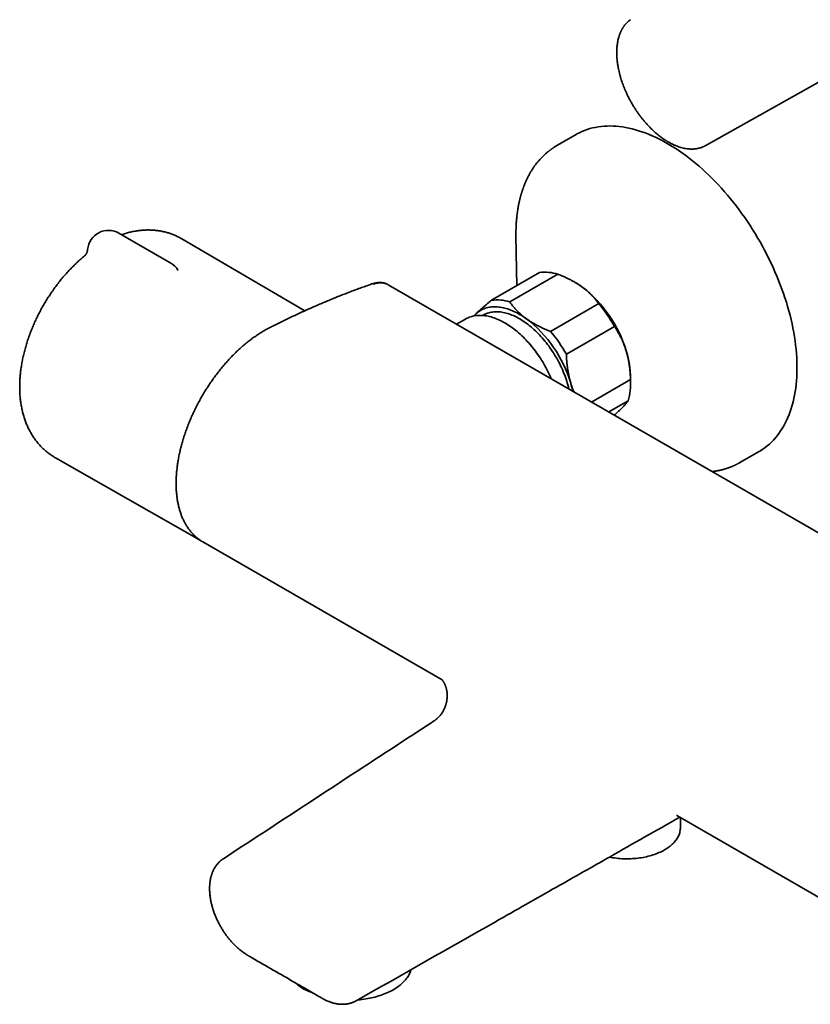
# Model space of a CAD drawing. Header units: millimetres. Extents: x 8 to 852, y 12 to 1820.
# Tile 1 of 27: x 576 to 727, y 97 to 285. Entities that reach past the tile are written whole.
import ezdxf

# ---------------------------------------------------------------- set-up
doc = ezdxf.new("R2010")
doc.units = ezdxf.units.MM

msp = doc.modelspace()

# ---------------------------------------------------------------- linework, layer by layer
at = {"color": 7, "linetype": 'Continuous', "lineweight": 35}
for p, q in [((707.41, 260.76), (760.74, 290.7)), ((682.7, 262.89), (679.05, 260.79)), ((707.41, 260.76), (707.4, 260.76)), ((605.2, 238.32), (595.3, 244.03)), ((630.85, 229.2), (607.32, 242.95)), ((671.22, 243.54), (671.22, 243.44)), ((671.22, 243.44), (671.36, 233.98)), ((589.02, 239.92), (589.03, 239.93)), ((606.58, 236.98), (606.58, 236.98)), ((666.53, 231.19), (675.72, 236.5)), ((679.21, 236.18), (670.02, 230.88)), ((643.68, 234.32), (643.68, 234.32)), ((783.56, 155.22), (646.81, 234.17)), ((682.52, 234.62), (682.44, 234.67)), ((677.83, 225.25), (687.03, 230.55)), ((664.93, 228.35), (664.84, 228.3)), ((661.58, 227.61), (659.87, 226.63)), ((690.05, 226.17), (680.85, 220.87)), ((685.67, 211.73), (693.11, 216.03)), ((693.12, 215.44), (693.12, 216.25)), ((692.65, 211.96), (688.97, 209.83)), ((714.04, 200.16), (717.69, 202.27)), ((583.15, 201.09), (610.7, 185.38)), ((611.36, 184.98), (657.1, 158.58)), ((702.13, 132.58), (748.12, 106.03)), ((702.13, 132.58), (702.14, 132.58)), ((702.65, 130.28), (702.65, 132.28)), ((630.67, 99.71), (630.67, 99.44)), ((634.18, 97.68), (634.18, 97.68))]:
    msp.add_line(p, q, dxfattribs=at)
at = {"color": 7, "linetype": 'Continuous', "lineweight": 35, "flags": 128}
for points in [[(682.7, 262.89), (682.88, 263), (683.35, 263.24), (683.83, 263.47), (684.32, 263.67), (684.83, 263.85), (685.34, 264.02), (685.86, 264.15), (686.39, 264.27), (686.94, 264.37), (687.49, 264.44), (688.05, 264.49), (688.62, 264.52), (689.19, 264.53), (689.78, 264.52), (690.37, 264.48), (690.97, 264.43), (691.57, 264.35), (692.18, 264.25), (692.8, 264.13), (693.42, 263.98), (694.04, 263.82), (694.67, 263.63), (695.31, 263.42), (695.94, 263.19), (696.58, 262.94), (697.23, 262.67), (697.87, 262.38), (698.52, 262.07), (699.16, 261.73), (699.81, 261.38), (700.46, 261.01), (701.11, 260.62), (701.75, 260.21), (702.4, 259.78), (703.04, 259.33), (703.69, 258.86), (704.33, 258.38), (704.96, 257.87), (705.6, 257.35), (706.23, 256.82), (706.85, 256.26), (707.48, 255.69), (708.09, 255.11), (708.7, 254.51), (709.31, 253.89), (709.91, 253.26), (710.5, 252.62), (711.09, 251.96), (711.66, 251.29), (712.23, 250.6), (712.8, 249.91), (713.35, 249.2), (713.89, 248.48), (714.43, 247.75), (714.95, 247), (715.47, 246.25), (715.97, 245.49), (716.47, 244.72), (716.95, 243.95), (717.42, 243.16), (717.88, 242.37), (718.33, 241.57), (718.76, 240.76), (719.18, 239.95), (719.59, 239.13), (719.99, 238.31), (720.37, 237.49), (720.74, 236.66), (721.09, 235.83), (721.43, 235), (721.76, 234.16), (722.07, 233.32), (722.36, 232.49), (722.65, 231.65), (722.91, 230.82), (723.16, 229.98), (723.39, 229.15), (723.61, 228.32), (723.81, 227.49), (724, 226.67), (724.17, 225.85), (724.32, 225.03), (724.46, 224.22), (724.58, 223.42), (724.68, 222.62), (724.77, 221.83), (724.84, 221.04), (724.89, 220.27), (724.92, 219.5), (724.94, 218.74), (724.94, 217.99), (724.93, 217.25), (724.9, 216.53), (724.85, 215.81), (724.78, 215.1), (724.7, 214.41), (724.6, 213.73), (724.48, 213.06), (724.35, 212.4), (724.2, 211.76), (724.03, 211.13), (723.85, 210.52), (723.65, 209.92), (723.44, 209.34), (723.21, 208.78), (722.96, 208.23), (722.7, 207.69), (722.42, 207.18), (722.13, 206.68), (721.82, 206.2), (721.5, 205.73), (721.16, 205.29), (720.81, 204.87), (720.44, 204.46), (720.06, 204.07), (719.67, 203.7), (719.26, 203.36), (718.84, 203.03), (718.41, 202.72), (717.97, 202.43), (717.69, 202.27)], [(663.45, 228.52), (663.63, 228.69), (663.83, 228.85), (664.02, 229), (664.23, 229.13), (664.44, 229.26), (664.65, 229.37), (664.87, 229.48), (665.1, 229.58), (665.33, 229.66), (665.57, 229.73), (665.82, 229.8), (666.06, 229.85), (666.32, 229.89), (666.57, 229.92), (666.83, 229.94), (667.1, 229.95), (667.37, 229.94), (667.64, 229.93), (667.92, 229.91), (668.2, 229.87), (668.48, 229.82), (668.77, 229.77), (669.06, 229.7), (669.35, 229.62), (669.64, 229.53), (669.93, 229.43), (670.23, 229.32), (670.52, 229.2), (670.82, 229.07), (671.12, 228.92), (671.42, 228.77), (671.72, 228.61), (672.02, 228.44), (672.32, 228.26), (672.62, 228.07), (672.92, 227.86), (673.22, 227.65)], [(677.97, 216.18), (677.85, 216.45), (677.68, 216.83), (677.51, 217.2), (677.32, 217.58), (677.13, 217.95), (676.94, 218.32), (676.74, 218.68), (676.53, 219.04), (676.32, 219.4), (676.1, 219.76), (675.88, 220.11), (675.65, 220.45), (675.41, 220.8), (675.17, 221.13), (674.93, 221.47), (674.68, 221.79), (674.43, 222.11), (674.17, 222.43), (673.91, 222.74), (673.65, 223.04), (673.38, 223.34), (673.11, 223.63), (672.83, 223.91), (672.56, 224.19), (672.28, 224.46), (671.99, 224.72), (671.71, 224.97), (671.42, 225.22), (671.13, 225.45), (670.84, 225.68), (670.55, 225.9), (670.26, 226.11), (669.97, 226.32), (669.67, 226.51), (669.38, 226.69), (669.08, 226.87), (668.79, 227.03), (668.49, 227.19), (668.2, 227.34), (667.91, 227.47), (667.61, 227.6), (667.32, 227.72), (667.03, 227.82), (666.74, 227.92), (666.46, 228), (666.17, 228.08), (665.89, 228.14), (665.61, 228.2), (665.33, 228.24), (665.06, 228.28), (664.79, 228.3), (664.52, 228.31), (664.25, 228.31), (663.99, 228.31), (663.74, 228.29), (663.48, 228.26), (663.24, 228.22), (662.99, 228.16), (662.75, 228.1), (662.52, 228.03), (662.29, 227.95), (662.07, 227.86), (661.85, 227.75), (661.64, 227.64), (661.58, 227.61)], [(663.13, 228.2), (663.27, 228.35), (663.45, 228.52)], [(681.33, 214.24), (681.32, 214.29), (681.23, 214.65), (681.13, 215.02), (681.02, 215.38), (680.91, 215.75), (680.79, 216.12), (680.66, 216.49), (680.53, 216.85), (680.38, 217.22), (680.23, 217.58), (680.08, 217.95), (679.91, 218.31), (679.74, 218.67), (679.57, 219.03), (679.38, 219.39), (679.2, 219.75), (679, 220.1), (678.8, 220.45), (678.59, 220.79), (678.38, 221.13), (678.16, 221.47), (677.94, 221.8), (677.71, 222.13), (677.48, 222.46), (677.24, 222.77), (677, 223.09), (676.75, 223.39), (676.5, 223.7), (676.25, 223.99), (675.99, 224.28), (675.73, 224.56), (675.47, 224.84), (675.2, 225.1), (674.93, 225.36), (674.66, 225.62), (674.39, 225.86), (674.11, 226.1), (673.83, 226.33), (673.55, 226.55), (673.27, 226.76), (672.99, 226.97), (672.7, 227.16), (672.42, 227.35), (672.14, 227.52), (671.85, 227.69), (671.57, 227.85), (671.28, 228), (671, 228.13), (670.72, 228.26), (670.43, 228.38), (670.15, 228.49), (669.87, 228.59), (669.6, 228.67), (669.32, 228.75), (669.05, 228.82), (668.78, 228.87), (668.51, 228.92), (668.24, 228.96), (667.98, 228.98), (667.72, 229), (667.46, 229), (667.21, 228.99), (666.96, 228.98), (666.72, 228.95), (666.48, 228.91), (666.24, 228.86), (666.01, 228.8), (665.79, 228.73), (665.57, 228.65), (665.35, 228.56), (665.14, 228.46), (664.94, 228.35), (664.93, 228.35)], [(610.89, 185.27), (610.66, 185.4), (610.51, 185.49)], [(701.91, 132.67), (701.94, 132.66), (702.08, 132.61)], [(702.65, 130.28), (702.65, 130.15), (702.63, 129.95), (702.61, 129.76), (702.57, 129.56), (702.53, 129.36), (702.47, 129.17), (702.4, 128.97), (702.32, 128.78), (702.22, 128.59), (702.12, 128.4), (702, 128.21), (701.88, 128.03), (701.74, 127.85), (701.6, 127.67), (701.44, 127.49), (701.27, 127.32), (701.09, 127.15), (700.91, 126.98), (700.71, 126.82), (700.51, 126.66), (700.29, 126.51), (700.07, 126.36), (699.83, 126.21), (699.59, 126.07), (699.34, 125.93), (699.09, 125.8), (698.82, 125.67), (698.55, 125.55), (698.27, 125.44), (697.99, 125.32), (697.7, 125.22), (697.4, 125.12), (697.1, 125.03), (696.79, 124.94), (696.47, 124.86), (696.16, 124.78), (695.84, 124.71), (695.51, 124.65), (695.18, 124.59), (694.85, 124.54), (694.51, 124.5), (694.18, 124.46), (693.84, 124.43), (693.49, 124.41), (693.15, 124.39), (692.81, 124.38), (692.47, 124.37), (692.12, 124.38), (691.78, 124.39), (691.44, 124.4), (691.1, 124.42), (690.76, 124.45), (690.42, 124.49), (690.08, 124.53), (689.75, 124.58), (689.42, 124.63), (689.09, 124.7), (689.07, 124.7)], [(651.16, 103.18), (651.13, 103.06), (651.06, 102.85), (650.97, 102.63), (650.88, 102.42), (650.77, 102.22), (650.66, 102.01), (650.53, 101.81), (650.39, 101.6), (650.24, 101.4), (650.08, 101.21), (649.91, 101.01), (649.73, 100.82), (649.54, 100.64), (649.34, 100.45), (649.13, 100.27), (648.91, 100.1), (648.68, 99.93), (648.44, 99.76), (648.19, 99.6), (647.93, 99.44), (647.67, 99.28), (647.39, 99.13), (647.11, 98.99), (646.82, 98.85), (646.53, 98.72), (646.22, 98.59), (645.91, 98.47), (645.59, 98.35), (645.27, 98.24), (644.94, 98.14), (644.61, 98.04), (644.27, 97.94), (643.92, 97.86), (643.57, 97.78), (643.22, 97.7), (642.86, 97.64), (642.5, 97.57), (642.14, 97.52), (641.77, 97.47), (641.4, 97.43), (641.03, 97.4), (640.97, 97.39)]]:
    msp.add_lwpolyline(points, dxfattribs=at)
at = {"color": 7, "linetype": 'Continuous', "lineweight": 35}
for centre, radius, start, end in [((593.3, 240.57), 4, 60.0027, 174.7701), ((603.2, 234.85), 4, 32.1959, 60.0027), ((676.79, 228.78), 7.79, 71.9154, 97.9116), ((674.79, 221.27), 15.43, 54.1332, 59.9146), ((669.13, 214.59), 24.17, 16.6352, 52.5502), ((667.6, 223.48), 7.79, 71.9154, 97.9116), ((666.39, 213.09), 27.04, 28.9443, 40.2411), ((658.52, 208.46), 24.17, 16.6352, 52.5502), ((657.19, 207.78), 27.04, 28.9443, 40.2411), ((674.97, 216.05), 18.16, 0.6325, 17.4814), ((661.37, 209.23), 21.22, 12.4367, 16.8666), ((680.75, 215.38), 12.38, 343.9336, 2.9835), ((635.32, 107.35), 9.17, 227.1794, 239.5049)]:
    msp.add_arc(centre, radius, start, end, dxfattribs=at)
for points, knots in [([(693.11, 284.86), (693.04, 284.81), (692.91, 284.72), (692.72, 284.56), (692.53, 284.39), (692.37, 284.23), (692.23, 284.08), (692.1, 283.93), (691.99, 283.79), (691.88, 283.65), (691.79, 283.52), (691.72, 283.42), (691.66, 283.33), (691.62, 283.25), (691.58, 283.19), (691.54, 283.12), (691.49, 283.03), (691.44, 282.93), (691.38, 282.82), (691.31, 282.7), (691.24, 282.55), (691.17, 282.38), (691.09, 282.19), (691.01, 281.98), (690.92, 281.7), (690.81, 281.34), (690.71, 280.92), (690.63, 280.49), (690.56, 280.04), (690.52, 279.58), (690.49, 279.17), (690.48, 278.83), (690.48, 278.58), (690.48, 278.36), (690.49, 278.18), (690.49, 278.04), (690.49, 277.94), (690.5, 277.84), (690.51, 277.72), (690.52, 277.55), (690.53, 277.34), (690.56, 277.09), (690.59, 276.83), (690.62, 276.54), (690.67, 276.23), (690.73, 275.86), (690.81, 275.43), (690.92, 274.92), (691.06, 274.38), (691.2, 273.86), (691.36, 273.36), (691.51, 272.89), (691.69, 272.4), (691.88, 271.9), (692.1, 271.38), (692.34, 270.81), (692.63, 270.22), (692.94, 269.6), (693.27, 269), (693.62, 268.42), (693.97, 267.85), (694.33, 267.31), (694.69, 266.79), (695.07, 266.29), (695.44, 265.81), (695.82, 265.35), (696.2, 264.92), (696.59, 264.5), (696.97, 264.11), (697.35, 263.74), (697.72, 263.4), (698.06, 263.1), (698.39, 262.83), (698.69, 262.59), (698.98, 262.38), (699.25, 262.18), (699.47, 262.03), (699.65, 261.91), (699.79, 261.81), (699.92, 261.74), (700.01, 261.68), (700.08, 261.64), (700.13, 261.61), (700.18, 261.57), (700.27, 261.52), (700.39, 261.45), (700.55, 261.36), (700.74, 261.26), (700.94, 261.15), (701.16, 261.05), (701.37, 260.94), (701.61, 260.84), (701.92, 260.71), (702.31, 260.56), (702.77, 260.42), (703.23, 260.3), (703.69, 260.21), (704.04, 260.16), (704.28, 260.14), (704.41, 260.13), (704.53, 260.12), (704.65, 260.12), (704.75, 260.12), (704.83, 260.12), (704.89, 260.12), (704.94, 260.12), (704.99, 260.12), (705.07, 260.12), (705.16, 260.13), (705.27, 260.13), (705.39, 260.14), (705.52, 260.16), (705.67, 260.18), (705.89, 260.21), (706.18, 260.28), (706.53, 260.37), (706.79, 260.47), (706.98, 260.55), (707.1, 260.61), (707.21, 260.66), (707.31, 260.71), (707.38, 260.75), (707.41, 260.76)], [0, 0, 0, 0, 0.009306, 0.019464, 0.028913, 0.037651, 0.045679, 0.052998, 0.059608, 0.066293, 0.072051, 0.076884, 0.080792, 0.083783, 0.0864, 0.088958, 0.09285, 0.096664, 0.101028, 0.106094, 0.111862, 0.11821, 0.125234, 0.132934, 0.14114, 0.155079, 0.168974, 0.182824, 0.196629, 0.210389, 0.22408, 0.23238, 0.239652, 0.245898, 0.251116, 0.254496, 0.257243, 0.259708, 0.262434, 0.267526, 0.273348, 0.279902, 0.287146, 0.294831, 0.302914, 0.311395, 0.323708, 0.336773, 0.350591, 0.365162, 0.376702, 0.388674, 0.401078, 0.413914, 0.427183, 0.440861, 0.45724, 0.473373, 0.48926, 0.504901, 0.520296, 0.535445, 0.550348, 0.565006, 0.579418, 0.593585, 0.607507, 0.621183, 0.634615, 0.647802, 0.660709, 0.672172, 0.682978, 0.693126, 0.702618, 0.711453, 0.719631, 0.724668, 0.729418, 0.733605, 0.736791, 0.738588, 0.73998, 0.741786, 0.744083, 0.748278, 0.753502, 0.759757, 0.767043, 0.773491, 0.780575, 0.788297, 0.79649, 0.811578, 0.826873, 0.842375, 0.858084, 0.874002, 0.878496, 0.883007, 0.887534, 0.89176, 0.895303, 0.898118, 0.900273, 0.901872, 0.903658, 0.906481, 0.909873, 0.913833, 0.918361, 0.923459, 0.929118, 0.934915, 0.949531, 0.963376, 0.976449, 0.982337, 0.987733, 0.992473, 0.99656, 1, 1, 1, 1]), ([(679.05, 260.79), (678.97, 260.74), (678.83, 260.66), (678.63, 260.54), (678.46, 260.43), (678.32, 260.33), (678.21, 260.26), (678.13, 260.2), (678.05, 260.15), (677.97, 260.09), (677.86, 260.01), (677.74, 259.92), (677.6, 259.82), (677.48, 259.72), (677.37, 259.63), (677.25, 259.54), (677.14, 259.45), (677.02, 259.34), (676.88, 259.23), (676.75, 259.1), (676.61, 258.98), (676.47, 258.85), (676.34, 258.72), (676.21, 258.59), (676.08, 258.46), (675.95, 258.32), (675.82, 258.17), (675.66, 258), (675.5, 257.81), (675.33, 257.6), (675.17, 257.41), (675.03, 257.22), (674.9, 257.05), (674.78, 256.88), (674.67, 256.73), (674.56, 256.57), (674.44, 256.39), (674.3, 256.18), (674.16, 255.95), (674.01, 255.71), (673.89, 255.49), (673.77, 255.28), (673.66, 255.08), (673.55, 254.88), (673.45, 254.66), (673.34, 254.45), (673.24, 254.24), (673.15, 254.04), (673.06, 253.84), (672.98, 253.65), (672.9, 253.45), (672.82, 253.26), (672.76, 253.09), (672.71, 252.96), (672.67, 252.86), (672.63, 252.76), (672.59, 252.65), (672.54, 252.49), (672.46, 252.27), (672.39, 252.05), (672.33, 251.87), (672.29, 251.73), (672.25, 251.6), (672.21, 251.48), (672.18, 251.37), (672.15, 251.28), (672.14, 251.21), (672.12, 251.16), (672.1, 251.09), (672.07, 250.99), (672.04, 250.85), (672, 250.7), (671.95, 250.52), (671.91, 250.33), (671.86, 250.11), (671.81, 249.87), (671.75, 249.6), (671.69, 249.31), (671.64, 249.01), (671.59, 248.71), (671.55, 248.49), (671.52, 248.32), (671.51, 248.21), (671.49, 248.12), (671.48, 248.04), (671.48, 247.98), (671.47, 247.93), (671.46, 247.88), (671.46, 247.83), (671.45, 247.78), (671.44, 247.69), (671.42, 247.55), (671.4, 247.35), (671.37, 247.13), (671.35, 246.87), (671.32, 246.58), (671.29, 246.25), (671.27, 245.88), (671.25, 245.47), (671.23, 245.02), (671.22, 244.53), (671.21, 244), (671.21, 243.63), (671.22, 243.44)], [0, 0, 0, 0, 0.0132909, 0.0260347, 0.038061, 0.0490876, 0.0554485, 0.0609904, 0.0656606, 0.0706588, 0.0769379, 0.0867144, 0.0963332, 0.1049046, 0.1125692, 0.1204726, 0.128864, 0.1371016, 0.1476018, 0.1576788, 0.1677724, 0.1781882, 0.1890278, 0.19838, 0.208599, 0.219411, 0.2304667, 0.2411583, 0.257183, 0.2717322, 0.2849712, 0.2977894, 0.3106348, 0.3206442, 0.3306948, 0.3408827, 0.3523551, 0.3654673, 0.380851, 0.3958732, 0.4095101, 0.4214816, 0.4334464, 0.445536, 0.4574745, 0.4703783, 0.4819117, 0.493816, 0.5050409, 0.5155606, 0.5258409, 0.536543, 0.5473235, 0.553103, 0.5580957, 0.5631163, 0.5688887, 0.5754109, 0.589098, 0.6032457, 0.6105111, 0.6174644, 0.6240871, 0.6303793, 0.6361107, 0.6405757, 0.6438515, 0.6463368, 0.649088, 0.6548035, 0.6615479, 0.6693206, 0.6781214, 0.68758, 0.6980287, 0.7097334, 0.7227482, 0.7370718, 0.7527029, 0.7650969, 0.7782037, 0.7835477, 0.7889063, 0.7934232, 0.7968947, 0.7996648, 0.8016528, 0.8038103, 0.8061428, 0.8086505, 0.8113332, 0.8190714, 0.8279767, 0.8381537, 0.8498833, 0.8631803, 0.8780433, 0.8944708, 0.912461, 0.9320116, 0.9531203, 0.9757841, 1, 1, 1, 1]), ([(607.32, 242.95), (607.28, 242.97), (607.15, 243.05), (606.91, 243.18), (606.59, 243.35), (606.27, 243.5), (605.95, 243.64), (605.62, 243.78), (605.29, 243.9), (604.95, 244.02), (604.61, 244.12), (604.26, 244.22), (603.92, 244.3), (603.56, 244.38), (603.21, 244.45), (602.85, 244.51), (602.49, 244.55), (602.12, 244.59), (601.75, 244.62), (601.38, 244.63), (601.01, 244.64), (600.63, 244.64), (600.25, 244.63), (599.87, 244.6), (599.48, 244.57), (599.09, 244.52), (598.71, 244.47), (598.31, 244.41), (597.92, 244.33), (597.53, 244.24), (597.13, 244.15), (596.73, 244.04), (596.34, 243.92), (596.02, 243.83), (595.84, 243.76), (595.8, 243.75)], [0, 0, 0, 0, 0.009931, 0.039923, 0.069908, 0.099897, 0.129903, 0.15994, 0.19002, 0.220155, 0.25036, 0.280647, 0.311028, 0.341515, 0.372122, 0.402859, 0.433739, 0.464772, 0.49597, 0.527341, 0.558896, 0.590642, 0.622588, 0.654738, 0.687099, 0.719674, 0.752464, 0.785471, 0.818693, 0.852127, 0.885768, 0.91961, 0.953644, 0.987861, 1, 1, 1, 1]), ([(588.88, 239.8), (588.77, 239.71), (588.53, 239.53), (588.18, 239.23), (587.82, 238.91), (587.47, 238.59), (587.11, 238.26), (586.76, 237.92), (586.42, 237.58), (586.08, 237.23), (585.74, 236.88), (585.41, 236.52), (585.08, 236.15), (584.76, 235.78), (584.44, 235.4), (584.13, 235.02), (583.82, 234.63), (583.51, 234.24), (583.22, 233.84), (582.92, 233.44), (582.63, 233.03), (582.35, 232.62), (582.07, 232.2), (581.8, 231.78), (581.53, 231.36), (581.27, 230.93), (581.01, 230.5), (580.76, 230.07), (580.52, 229.63), (580.28, 229.19), (580.05, 228.75), (579.82, 228.3), (579.6, 227.85), (579.39, 227.4), (579.18, 226.94), (578.98, 226.49), (578.78, 226.03), (578.59, 225.57), (578.41, 225.11), (578.24, 224.65), (578.07, 224.18), (577.91, 223.72), (577.76, 223.25), (577.61, 222.78), (577.47, 222.31), (577.34, 221.84), (577.22, 221.37), (577.1, 220.9), (576.99, 220.43), (576.89, 219.96), (576.8, 219.49), (576.72, 219.02), (576.64, 218.55), (576.57, 218.08), (576.51, 217.61), (576.46, 217.15), (576.41, 216.68), (576.38, 216.21), (576.35, 215.75), (576.34, 215.29), (576.33, 214.83), (576.33, 214.38), (576.34, 213.92), (576.36, 213.47), (576.38, 213.03), (576.42, 212.58), (576.47, 212.14), (576.52, 211.71), (576.59, 211.28), (576.66, 210.85), (576.75, 210.43), (576.84, 210.02), (576.94, 209.61), (577.05, 209.2), (577.17, 208.81), (577.3, 208.42), (577.43, 208.03), (577.58, 207.65), (577.73, 207.29), (577.89, 206.92), (578.06, 206.57), (578.24, 206.22), (578.43, 205.88), (578.62, 205.55), (578.82, 205.23), (579.03, 204.91), (579.25, 204.61), (579.47, 204.31), (579.7, 204.02), (579.94, 203.73), (580.18, 203.46), (580.43, 203.19), (580.69, 202.94), (580.95, 202.69), (581.22, 202.45), (581.49, 202.22), (581.77, 202), (582.06, 201.79), (582.35, 201.58), (582.65, 201.39), (582.91, 201.22), (583.08, 201.12), (583.15, 201.09)], [0, 0, 0, 0, 0.009277, 0.019664, 0.030039, 0.040403, 0.050756, 0.061097, 0.071426, 0.081744, 0.09205, 0.102345, 0.11263, 0.122904, 0.133168, 0.143423, 0.15367, 0.163909, 0.17414, 0.184365, 0.194584, 0.204798, 0.215008, 0.225214, 0.235418, 0.245619, 0.25582, 0.26602, 0.27622, 0.286422, 0.296625, 0.306831, 0.31704, 0.327253, 0.337471, 0.347695, 0.357926, 0.368164, 0.37841, 0.388664, 0.398929, 0.409203, 0.419488, 0.429784, 0.440093, 0.450414, 0.460748, 0.471095, 0.481455, 0.491829, 0.502217, 0.512618, 0.523033, 0.53346, 0.5439, 0.554351, 0.564812, 0.575282, 0.585759, 0.596241, 0.606725, 0.617208, 0.627687, 0.638159, 0.648619, 0.659063, 0.669488, 0.679888, 0.690258, 0.700595, 0.710894, 0.72115, 0.731358, 0.741515, 0.751617, 0.761661, 0.771644, 0.781564, 0.79142, 0.80121, 0.810934, 0.820591, 0.830183, 0.839711, 0.849175, 0.858579, 0.867923, 0.87721, 0.886444, 0.895627, 0.904763, 0.913853, 0.922903, 0.931916, 0.940895, 0.949843, 0.958765, 0.967664, 0.976545, 0.98541, 0.994264, 1, 1, 1, 1]), ([(589.31, 240.93), (589.31, 240.91), (589.31, 240.84), (589.29, 240.71), (589.26, 240.57), (589.22, 240.44), (589.18, 240.33), (589.13, 240.22), (589.09, 240.13), (589.05, 240.05), (589, 239.98), (588.97, 239.92), (588.93, 239.87), (588.9, 239.84), (588.88, 239.81), (588.86, 239.79), (588.86, 239.78), (588.85, 239.78), (588.85, 239.78), (588.85, 239.78)], [0, 0, 0, 0, 0.038857, 0.122972, 0.205456, 0.281392, 0.354919, 0.425796, 0.493939, 0.559416, 0.622428, 0.683275, 0.742319, 0.799944, 0.856539, 0.898065, 0.938281, 0.978075, 1, 1, 1, 1]), ([(606.61, 236.95), (606.61, 236.95), (606.61, 236.95), (606.6, 236.96), (606.6, 236.97), (606.59, 236.98), (606.59, 236.98)], [0, 0, 0, 0, 0.0378013, 0.4391771, 0.8424091, 1, 1, 1, 1]), ([(683.83, 233.78), (683.66, 233.89), (683.33, 234.13), (682.8, 234.46), (682.26, 234.78), (681.69, 235.09), (681.1, 235.38), (680.48, 235.66), (679.86, 235.93), (679.43, 236.1), (679.21, 236.18)], [0, 0, 0, 0, 0.122618, 0.245238, 0.368878, 0.492521, 0.618996, 0.745475, 0.872735, 1, 1, 1, 1]), ([(643.68, 234.32), (643.54, 234.27), (643.05, 234.1), (642.21, 233.8), (641.2, 233.44), (640.24, 233.09), (639.31, 232.73), (638.38, 232.37), (637.41, 231.99), (636.42, 231.59), (635.41, 231.18), (634.39, 230.75), (633.38, 230.32), (632.36, 229.88), (631.35, 229.42), (630.33, 228.96), (629.31, 228.49), (628.29, 228.01), (627.26, 227.52), (626.24, 227.02), (625.38, 226.6), (624.73, 226.27), (624.28, 226.05), (623.91, 225.85), (623.56, 225.67), (623.22, 225.48), (622.87, 225.28), (622.52, 225.06), (622.17, 224.84), (621.81, 224.61), (621.45, 224.36), (621.1, 224.11), (620.74, 223.86), (620.39, 223.59), (620.04, 223.32), (619.69, 223.04), (619.34, 222.75), (619, 222.46), (618.65, 222.15), (618.31, 221.85), (617.98, 221.53), (617.64, 221.21), (617.31, 220.88), (616.98, 220.55), (616.65, 220.21), (616.33, 219.86), (616, 219.5), (615.68, 219.14), (615.36, 218.78), (615.05, 218.4), (614.74, 218.03), (614.44, 217.65), (614.14, 217.26), (613.84, 216.87), (613.54, 216.47), (613.26, 216.07), (612.97, 215.66), (612.69, 215.25), (612.41, 214.83), (612.14, 214.42), (611.88, 214), (611.62, 213.57), (611.36, 213.14), (611.11, 212.71), (610.86, 212.28), (610.62, 211.84), (610.39, 211.4), (610.16, 210.96), (609.94, 210.52), (609.72, 210.07), (609.51, 209.62), (609.3, 209.17), (609.1, 208.72), (608.91, 208.26), (608.72, 207.81), (608.54, 207.35), (608.36, 206.89), (608.19, 206.44), (608.03, 205.98), (607.87, 205.52), (607.72, 205.06), (607.58, 204.61), (607.45, 204.15), (607.32, 203.7), (607.2, 203.25), (607.08, 202.8), (606.98, 202.35), (606.88, 201.9), (606.78, 201.45), (606.7, 201), (606.62, 200.56), (606.55, 200.11), (606.48, 199.67), (606.43, 199.23), (606.38, 198.79), (606.33, 198.36), (606.3, 197.93), (606.27, 197.5), (606.25, 197.08), (606.24, 196.66), (606.23, 196.25), (606.24, 195.84), (606.25, 195.43), (606.26, 195.03), (606.29, 194.64), (606.32, 194.24), (606.36, 193.86), (606.41, 193.48), (606.46, 193.1), (606.53, 192.72), (606.6, 192.36), (606.67, 192), (606.76, 191.64), (606.85, 191.29), (606.95, 190.95), (607.06, 190.61), (607.17, 190.28), (607.29, 189.96), (607.42, 189.64), (607.55, 189.34), (607.7, 189.03), (607.85, 188.74), (608, 188.46), (608.16, 188.18), (608.33, 187.91), (608.51, 187.64), (608.69, 187.39), (608.88, 187.14), (609.07, 186.9), (609.28, 186.67), (609.48, 186.45), (609.7, 186.24), (609.92, 186.03), (610.14, 185.84), (610.37, 185.65), (610.61, 185.47), (610.85, 185.3), (611.04, 185.18), (611.14, 185.11), (611.17, 185.1)], [0, 0, 0, 0, 0.00683, 0.025228, 0.042258, 0.058238, 0.073379, 0.089423, 0.105212, 0.122177, 0.139143, 0.156112, 0.173085, 0.190063, 0.207047, 0.22404, 0.241042, 0.258054, 0.275079, 0.292117, 0.309115, 0.317872, 0.324833, 0.33114, 0.336497, 0.342112, 0.34789, 0.353713, 0.359571, 0.365456, 0.371359, 0.377268, 0.383173, 0.389061, 0.394979, 0.400882, 0.406769, 0.412642, 0.418505, 0.424362, 0.430218, 0.436075, 0.44194, 0.44774, 0.453597, 0.459476, 0.465369, 0.471265, 0.477152, 0.483018, 0.488853, 0.494687, 0.50058, 0.506462, 0.512339, 0.518212, 0.524087, 0.529966, 0.535852, 0.541751, 0.547573, 0.553406, 0.559262, 0.565133, 0.57101, 0.576885, 0.582746, 0.588586, 0.594403, 0.600269, 0.606133, 0.611996, 0.617862, 0.623734, 0.629616, 0.635511, 0.641423, 0.64732, 0.653186, 0.65906, 0.664935, 0.670808, 0.676671, 0.682522, 0.688356, 0.694169, 0.699995, 0.705875, 0.711753, 0.717631, 0.723513, 0.729402, 0.735302, 0.741217, 0.747131, 0.753034, 0.758926, 0.764811, 0.770688, 0.77656, 0.782429, 0.788296, 0.794163, 0.80003, 0.805876, 0.811736, 0.817607, 0.823489, 0.829379, 0.835277, 0.84118, 0.847079, 0.852964, 0.858862, 0.864745, 0.870617, 0.876481, 0.882341, 0.888199, 0.894059, 0.899937, 0.905725, 0.911535, 0.91736, 0.923193, 0.929026, 0.934851, 0.94066, 0.946447, 0.952193, 0.958004, 0.963799, 0.96958, 0.975354, 0.981124, 0.986895, 0.992669, 0.998453, 1, 1, 1, 1]), ([(646.46, 234.34), (646.45, 234.34), (646.39, 234.37), (646.26, 234.41), (646.09, 234.47), (645.92, 234.51), (645.74, 234.55), (645.55, 234.57), (645.37, 234.59), (645.18, 234.59), (644.99, 234.59), (644.79, 234.57), (644.59, 234.55), (644.4, 234.52), (644.22, 234.48), (644.04, 234.43), (643.86, 234.38), (643.74, 234.34), (643.68, 234.32)], [0, 0, 0, 0, 0.011198, 0.07867, 0.14617, 0.213699, 0.281256, 0.348832, 0.416412, 0.483971, 0.551191, 0.620516, 0.689938, 0.759733, 0.816262, 0.874652, 0.944554, 1, 1, 1, 1]), ([(646.81, 234.17), (646.76, 234.2), (646.65, 234.26), (646.48, 234.33), (646.29, 234.4), (646.1, 234.46), (645.9, 234.5), (645.69, 234.53), (645.49, 234.54), (645.28, 234.55), (645.06, 234.54), (644.84, 234.52), (644.62, 234.48), (644.39, 234.43), (644.15, 234.37), (643.99, 234.32), (643.91, 234.29)], [0, 0, 0, 0, 0.063623, 0.134613, 0.20714, 0.279667, 0.352728, 0.425789, 0.496298, 0.566806, 0.637803, 0.708799, 0.781331, 0.853863, 0.926931, 1, 1, 1, 1]), ([(687.03, 230.55), (686.93, 230.69), (686.73, 230.97), (686.41, 231.37), (686.06, 231.78), (685.69, 232.17), (685.3, 232.56), (684.88, 232.95), (684.43, 233.32), (684.07, 233.6), (683.87, 233.75), (683.83, 233.78)], [0, 0, 0, 0, 0.119246, 0.238489, 0.358338, 0.478183, 0.600299, 0.722411, 0.845493, 0.968574, 1, 1, 1, 1]), ([(663.45, 228.52), (663.48, 228.55), (663.6, 228.67), (663.83, 228.88), (664.16, 229.18), (664.51, 229.49), (664.87, 229.81), (665.26, 230.14), (665.67, 230.48), (666.09, 230.83), (666.38, 231.07), (666.53, 231.19)], [0, 0, 0, 0, 0.034085, 0.152699, 0.271315, 0.390844, 0.510376, 0.632431, 0.75449, 0.877243, 1, 1, 1, 1]), ([(670.02, 230.88), (670.12, 230.74), (670.33, 230.45), (670.66, 230.03), (671.02, 229.62), (671.4, 229.21), (671.81, 228.81), (672.25, 228.41), (672.72, 228.02), (673.05, 227.78), (673.22, 227.65)], [0, 0, 0, 0, 0.122973, 0.245942, 0.369581, 0.493217, 0.619375, 0.745529, 0.872765, 1, 1, 1, 1]), ([(663.1, 228.18), (663.12, 228.2), (663.22, 228.31), (663.35, 228.43), (663.45, 228.52)], [0, 0, 0, 0, 0.169011, 1, 1, 1, 1]), ([(673.22, 227.65), (673.26, 227.62), (673.46, 227.48), (673.83, 227.23), (674.34, 226.91), (674.88, 226.6), (675.43, 226.31), (676.01, 226.02), (676.6, 225.75), (677.21, 225.49), (677.63, 225.33), (677.83, 225.25)], [0, 0, 0, 0, 0.031426, 0.150353, 0.269282, 0.389133, 0.508986, 0.631385, 0.753788, 0.876892, 1, 1, 1, 1]), ([(692.29, 221.51), (692.27, 221.57), (692.19, 221.83), (692.03, 222.29), (691.81, 222.88), (691.57, 223.46), (691.3, 224.03), (691.01, 224.59), (690.71, 225.13), (690.39, 225.66), (690.16, 226), (690.05, 226.17)], [0, 0, 0, 0, 0.034085, 0.152699, 0.271315, 0.390844, 0.510376, 0.632431, 0.75449, 0.877243, 1, 1, 1, 1]), ([(680.85, 220.87), (680.86, 220.63), (680.88, 220.17), (680.93, 219.48), (680.99, 218.79), (681.08, 218.1), (681.19, 217.41), (681.33, 216.73), (681.49, 216.05), (681.62, 215.61), (681.68, 215.38)], [0, 0, 0, 0, 0.122973, 0.245942, 0.369581, 0.493217, 0.619375, 0.745529, 0.872765, 1, 1, 1, 1]), ([(693.11, 216.03), (693.11, 216.26), (693.09, 216.72), (693.04, 217.41), (692.98, 218.1), (692.89, 218.79), (692.78, 219.48), (692.64, 220.17), (692.48, 220.84), (692.35, 221.29), (692.29, 221.51)], [0, 0, 0, 0, 0.122973, 0.245942, 0.369581, 0.493217, 0.619375, 0.745529, 0.872765, 1, 1, 1, 1]), ([(681.68, 215.38), (681.7, 215.33), (681.78, 215.06), (681.93, 214.6), (682.12, 214.09), (682.25, 213.79), (682.3, 213.68)], [0, 0, 0, 0, 0.100103, 0.448462, 0.796824, 1, 1, 1, 1]), ([(690.98, 210.11), (691.01, 210.13), (691.13, 210.25), (691.34, 210.45), (691.59, 210.7), (691.81, 210.94), (692.02, 211.17), (692.21, 211.38), (692.37, 211.59), (692.52, 211.78), (692.61, 211.9), (692.65, 211.96)], [0, 0, 0, 0, 0.034085, 0.152699, 0.271315, 0.390844, 0.510376, 0.632431, 0.75449, 0.877243, 1, 1, 1, 1]), ([(690.01, 209.23), (690.12, 209.32), (690.34, 209.52), (690.66, 209.81), (690.87, 210.01), (690.98, 210.11)], [0, 0, 0, 0, 0.291002, 0.645503, 1, 1, 1, 1]), ([(708.7, 198.44), (708.71, 198.44), (708.77, 198.44), (708.9, 198.46), (709.09, 198.48), (709.3, 198.52), (709.52, 198.55), (709.74, 198.59), (709.94, 198.63), (710.14, 198.67), (710.32, 198.71), (710.49, 198.75), (710.66, 198.79), (710.84, 198.84), (711, 198.88), (711.15, 198.93), (711.28, 198.96), (711.41, 199), (711.53, 199.04), (711.67, 199.09), (711.81, 199.14), (711.94, 199.19), (712.07, 199.23), (712.18, 199.27), (712.28, 199.31), (712.38, 199.35), (712.5, 199.4), (712.63, 199.45), (712.75, 199.51), (712.87, 199.56), (712.98, 199.61), (713.07, 199.65), (713.15, 199.69), (713.23, 199.73), (713.33, 199.78), (713.44, 199.83), (713.56, 199.9), (713.71, 199.98), (713.87, 200.06), (713.99, 200.13), (714.05, 200.16)], [0, 0, 0, 0, 0.002133, 0.032313, 0.066643, 0.105236, 0.145058, 0.182071, 0.220887, 0.255302, 0.287619, 0.319059, 0.349944, 0.381134, 0.414804, 0.43986, 0.464161, 0.487121, 0.509921, 0.534748, 0.561651, 0.589097, 0.613647, 0.633074, 0.650948, 0.671054, 0.693829, 0.718459, 0.742518, 0.76636, 0.788485, 0.806561, 0.820007, 0.835796, 0.854797, 0.877018, 0.902602, 0.931623, 0.964087, 1, 1, 1, 1]), ([(611.18, 185.1), (611.22, 185.07), (611.28, 185.03), (611.34, 184.99), (611.36, 184.98)], [0, 0, 0, 0, 0.697623, 1, 1, 1, 1]), ([(657.03, 158.64), (657.03, 158.64), (657.03, 158.64), (657.04, 158.64), (657.05, 158.63), (657.07, 158.61), (657.1, 158.58), (657.13, 158.54), (657.17, 158.5), (657.21, 158.44), (657.25, 158.38), (657.3, 158.31), (657.35, 158.23), (657.41, 158.15), (657.46, 158.05), (657.52, 157.94), (657.58, 157.82), (657.64, 157.69), (657.7, 157.54), (657.76, 157.39), (657.82, 157.22), (657.87, 157.04), (657.92, 156.86), (657.96, 156.66), (657.99, 156.47), (658.02, 156.28), (658.04, 156.09), (658.06, 155.88), (658.06, 155.63), (658.06, 155.39), (658.05, 155.15), (658.03, 154.9), (657.99, 154.65), (657.95, 154.41), (657.9, 154.16), (657.83, 153.92), (657.76, 153.68), (657.68, 153.45), (657.59, 153.24), (657.5, 153.03), (657.39, 152.81), (657.28, 152.61), (657.16, 152.41), (657.04, 152.22), (656.91, 152.03), (656.77, 151.86), (656.63, 151.69), (656.49, 151.53), (656.35, 151.39), (656.2, 151.25), (656.06, 151.13), (655.94, 151.02), (655.83, 150.94), (655.71, 150.85), (655.63, 150.8), (655.59, 150.77)], [0, 0, 0, 0, 0.010234, 0.0295, 0.047962, 0.067707, 0.086659, 0.104899, 0.122531, 0.139646, 0.156322, 0.172632, 0.188627, 0.205482, 0.223207, 0.241069, 0.259099, 0.277326, 0.295779, 0.31448, 0.33345, 0.352703, 0.372247, 0.392085, 0.412212, 0.427218, 0.442853, 0.46409, 0.485318, 0.506503, 0.527644, 0.548739, 0.56979, 0.590795, 0.611757, 0.632675, 0.653551, 0.674385, 0.692947, 0.712085, 0.732355, 0.752612, 0.772862, 0.793107, 0.813347, 0.833586, 0.853824, 0.874062, 0.894302, 0.914544, 0.934788, 0.95089, 0.966374, 0.981656, 1, 1, 1, 1]), ([(655.59, 150.77), (655.15, 150.49), (650.34, 147.34), (636.9, 138.55), (623.9, 130.04), (615.27, 124.4)], [0, 0, 0, 0, 0.032578, 0.35783, 1, 1, 1, 1]), ([(640.67, 97.22), (649.55, 102.26), (662.31, 109.51), (678.49, 118.69), (690.24, 125.36), (698.1, 129.82), (702.54, 132.34)], [0, 0, 0, 0, 0.43037, 0.618803, 0.784679, 1, 1, 1, 1]), ([(615.27, 124.4), (615.22, 124.37), (615.11, 124.3), (614.95, 124.17), (614.77, 124.03), (614.6, 123.88), (614.43, 123.72), (614.27, 123.55), (614.12, 123.37), (613.97, 123.19), (613.83, 122.99), (613.7, 122.79), (613.57, 122.58), (613.45, 122.37), (613.34, 122.15), (613.24, 121.92), (613.14, 121.68), (613.06, 121.44), (612.98, 121.19), (612.9, 120.93), (612.84, 120.66), (612.78, 120.39), (612.74, 120.12), (612.7, 119.83), (612.67, 119.55), (612.65, 119.26), (612.63, 118.97), (612.63, 118.68), (612.63, 118.38), (612.65, 118.08), (612.67, 117.77), (612.7, 117.46), (612.73, 117.15), (612.78, 116.84), (612.83, 116.52), (612.89, 116.21), (612.96, 115.9), (613.03, 115.59), (613.12, 115.27), (613.21, 114.96), (613.31, 114.64), (613.41, 114.33), (613.52, 114.02), (613.64, 113.71), (613.77, 113.4), (613.9, 113.09), (614.04, 112.78), (614.18, 112.47), (614.33, 112.17), (614.49, 111.87), (614.65, 111.58), (614.82, 111.28), (614.99, 110.99), (615.17, 110.7), (615.35, 110.42), (615.54, 110.14), (615.74, 109.87), (615.93, 109.6), (616.14, 109.33), (616.35, 109.07), (616.56, 108.82), (616.78, 108.57), (617, 108.32), (617.23, 108.08), (617.46, 107.85), (617.69, 107.62), (617.93, 107.4), (618.17, 107.19), (618.41, 106.99), (618.65, 106.79), (618.9, 106.6), (619.15, 106.41), (619.41, 106.24), (619.63, 106.09), (619.8, 105.99), (619.9, 105.93), (619.96, 105.89), (620.01, 105.86), (620.02, 105.85)], [0, 0, 0, 0, 0.008814, 0.0210217, 0.0332653, 0.0455947, 0.0579163, 0.0702839, 0.0827986, 0.0954392, 0.1081814, 0.1209971, 0.133856, 0.1467269, 0.1595702, 0.1726407, 0.1858814, 0.1992824, 0.2128292, 0.2265046, 0.2402884, 0.254159, 0.268094, 0.2820708, 0.2960677, 0.3100591, 0.3240261, 0.3379538, 0.351676, 0.3658817, 0.3801197, 0.3943354, 0.4084864, 0.4225363, 0.4364337, 0.4504522, 0.4644273, 0.4783752, 0.4923119, 0.5062538, 0.5202124, 0.5341741, 0.5480811, 0.561957, 0.5758278, 0.5897006, 0.6035812, 0.6174781, 0.631323, 0.6451224, 0.6589831, 0.6728767, 0.6867718, 0.7006325, 0.714428, 0.7281513, 0.7419214, 0.7557453, 0.7696181, 0.7835343, 0.797488, 0.8114729, 0.8254826, 0.8395105, 0.85355, 0.8675935, 0.8816332, 0.8956583, 0.9092549, 0.9233223, 0.9374583, 0.9516489, 0.965879, 0.9801322, 0.98852, 0.9928508, 0.997123, 1, 1, 1, 1]), ([(620.02, 105.86), (620.07, 105.83), (620.14, 105.79), (620.23, 105.74), (622.95, 104.16), (626.99, 101.84), (631.33, 99.33), (633.13, 98.29), (633.65, 97.99), (633.86, 97.87), (633.99, 97.79), (634.09, 97.74), (634.15, 97.7), (634.18, 97.69)], [0, 0, 0, 0, 0.008828, 0.013928, 0.018922, 0.586464, 0.870235, 0.941177, 0.967781, 0.97942, 0.987009, 0.994936, 1, 1, 1, 1]), ([(630.67, 99.44), (630.94, 99.32), (631.47, 99.09), (632.01, 98.89), (632.27, 98.79)], [0, 0, 0, 0, 0.522155, 1, 1, 1, 1]), ([(634.18, 97.68), (634.2, 97.67), (634.26, 97.64), (634.35, 97.58), (634.47, 97.52), (634.61, 97.45), (634.82, 97.34), (635.08, 97.22), (635.35, 97.11), (635.61, 97.01), (635.88, 96.91), (636.14, 96.83), (636.41, 96.76), (636.67, 96.7), (636.93, 96.64), (637.19, 96.6), (637.45, 96.57), (637.71, 96.55), (637.96, 96.55), (638.21, 96.55), (638.45, 96.56), (638.7, 96.58), (638.94, 96.62), (639.17, 96.66), (639.4, 96.71), (639.63, 96.78), (639.85, 96.85), (640.07, 96.93), (640.28, 97.02), (640.48, 97.12), (640.61, 97.19), (640.67, 97.22)], [0, 0, 0, 0, 0.006899, 0.031953, 0.045365, 0.058556, 0.099077, 0.139436, 0.179601, 0.219596, 0.259441, 0.299163, 0.339016, 0.378346, 0.417316, 0.45628, 0.49507, 0.53354, 0.571549, 0.608806, 0.645176, 0.682153, 0.718809, 0.75517, 0.791269, 0.827143, 0.862831, 0.898355, 0.933614, 0.968624, 1, 1, 1, 1])]:
    msp.add_open_spline(points, degree=3, knots=knots, dxfattribs=at)

doc.saveas('drawing.dxf')
